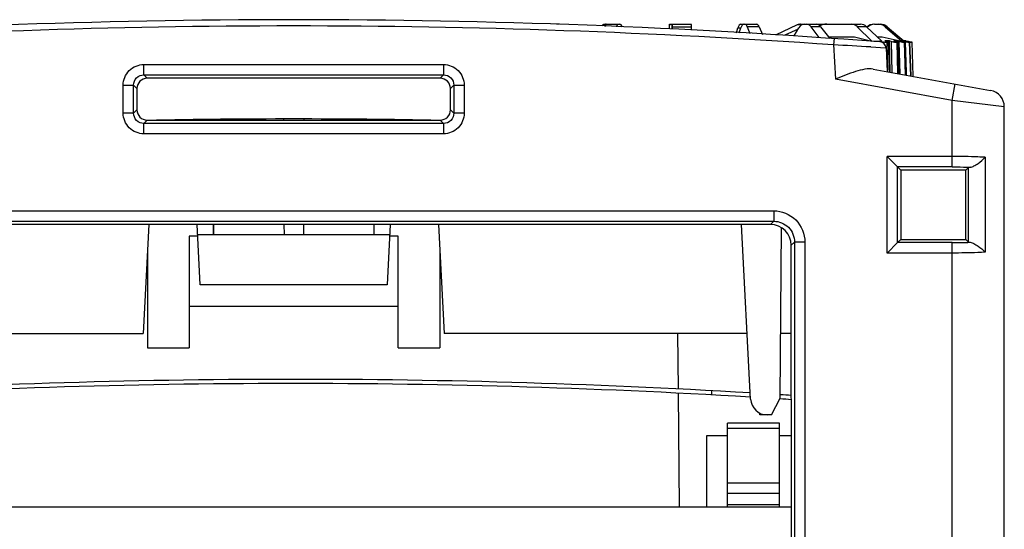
# Model space of a CAD drawing. Header units: millimetres. Extents: x 0 to 1105, y 0 to 772.
# Tile 20 of 50: x 175 to 222, y 412 to 436. Entities that reach past the tile are written whole.
import ezdxf

# ---------------------------------------------------------------- set-up
doc = ezdxf.new("R2010")
doc.units = ezdxf.units.MM
doc.header["$LTSCALE"] = 60.775
for name, color, linetype in [('03_ALL_AXES', 7, 'CONTINUOUS'), ('07_ALL_FEATURES', 7, 'CONTINUOUS'), ('7_ALL_FEATURES', 7, 'CONTINUOUS')]:
    doc.layers.add(name, color=color, linetype=linetype)

msp = doc.modelspace()

# ---------------------------------------------------------------- linework, layer by layer
at = {"layer": '03_ALL_AXES', "linetype": 'Continuous'}
for p, q in [((183.163, 422.269), (193.163, 422.269)), ((208.913, 412.669), (208.913, 416.669)), ((211.413, 416.669), (208.913, 416.669)), ((211.413, 412.669), (211.413, 416.669)), ((211.413, 416.417), (208.913, 416.417)), ((211.413, 413.8), (208.913, 413.8)), ((211.413, 413.303), (208.913, 413.303)), ((211.413, 412.769), (208.913, 412.769))]:
    msp.add_line(p, q, dxfattribs=at)
at = {"layer": '07_ALL_FEATURES', "linetype": 'Continuous'}
for p, q in [((200.859, 435.753), (200.741, 435.753)), ((203.009, 435.753), (203.773, 435.753)), ((206.133, 435.636), (206.128, 435.531)), ((206.14, 435.753), (207.186, 435.753)), ((206.263, 435.717), (206.253, 435.526)), ((206.282, 435.525), (206.285, 435.636)), ((206.285, 435.636), (207.193, 435.636)), ((207.2, 435.474), (207.193, 435.636)), ((209.348, 435.346), (209.419, 435.575)), ((209.419, 435.575), (209.551, 435.575)), ((209.473, 435.335), (209.551, 435.575)), ((209.553, 435.753), (210.317, 435.753)), ((209.863, 435.636), (209.99, 435.304)), ((210.433, 435.636), (209.863, 435.636)), ((210.433, 435.636), (210.598, 435.268)), ((212.256, 435.717), (211.212, 435.232)), ((212.296, 435.519), (211.666, 435.222)), ((212.109, 435.193), (212.327, 435.575)), ((212.46, 435.717), (212.256, 435.717)), ((212.418, 435.753), (215.288, 435.753)), ((212.906, 435.636), (213.295, 435.114)), ((213.368, 435.636), (212.906, 435.636)), ((213.368, 435.636), (213.816, 435.077)), ((215.121, 435.636), (215.824, 434.947)), ((215.569, 435.636), (215.121, 435.636)), ((215.569, 435.636), (216.296, 434.947)), ((215.957, 435.753), (216.239, 435.753)), ((216.455, 435.636), (217.258, 434.95)), ((216.556, 435.636), (216.455, 435.636)), ((216.556, 435.636), (217.369, 434.948)), ((213.755, 435.153), (214.988, 435.153)), ((214.017, 435.065), (213.996, 434.766)), ((214.988, 435.153), (215.824, 434.947)), ((215.919, 434.95), (215.989, 434.95)), ((215.989, 434.95), (216.057, 434.95)), ((216.057, 434.95), (216.186, 434.95)), ((216.078, 435.153), (216.318, 435.153)), ((216.186, 434.95), (216.195, 434.95)), ((216.212, 434.945), (216.194, 434.949)), ((216.264, 434.932), (216.212, 434.945)), ((216.318, 435.153), (217.181, 434.965)), ((216.441, 434.951), (216.524, 434.932)), ((216.625, 434.887), (216.542, 434.887)), ((216.542, 434.887), (216.573, 433.487)), ((216.675, 433.652), (216.625, 434.887)), ((216.702, 433.462), (216.646, 434.891)), ((216.702, 433.462), (216.665, 434.951)), ((216.748, 434.932), (216.665, 434.951)), ((216.748, 434.932), (216.786, 433.447)), ((216.865, 434.951), (216.951, 434.932)), ((217.006, 434.951), (217.034, 434.951)), ((217.081, 434.887), (217.015, 434.887)), ((217.015, 434.887), (217.053, 433.398)), ((217.036, 434.911), (217.034, 434.951)), ((217.12, 434.932), (217.034, 434.951)), ((217.14, 433.382), (217.081, 434.887)), ((217.152, 433.38), (217.093, 434.89)), ((217.12, 434.932), (217.121, 434.89)), ((217.121, 434.89), (217.165, 433.378)), ((217.178, 434.951), (217.266, 434.932)), ((217.181, 434.965), (217.244, 434.952)), ((217.244, 434.952), (217.244, 434.936)), ((217.258, 434.95), (217.258, 434.932)), ((217.258, 434.95), (217.297, 434.95)), ((217.297, 434.95), (217.297, 434.925)), ((217.338, 434.941), (217.297, 434.95)), ((217.453, 434.952), (217.335, 434.977)), ((217.378, 434.932), (217.338, 434.941)), ((217.375, 434.951), (217.397, 434.946)), ((217.422, 434.887), (217.375, 434.887)), ((217.375, 434.887), (217.42, 433.332)), ((217.378, 434.932), (217.379, 434.905)), ((217.397, 434.946), (217.465, 434.932)), ((217.482, 433.32), (217.422, 434.887)), ((217.483, 433.441), (217.428, 434.888)), ((217.43, 434.939), (217.429, 434.951)), ((217.452, 434.946), (217.429, 434.951)), ((217.519, 434.932), (217.452, 434.946)), ((217.455, 434.951), (217.453, 434.952)), ((217.455, 434.951), (217.477, 434.946)), ((217.477, 434.946), (217.522, 434.936)), ((217.519, 434.932), (217.519, 434.92)), ((217.522, 434.936), (217.545, 434.932)), ((217.578, 434.925), (217.545, 434.932)), ((217.645, 434.887), (217.617, 434.887)), ((217.617, 434.887), (217.668, 433.287)), ((217.645, 434.887), (217.647, 434.887)), ((217.705, 433.28), (217.645, 434.887)), ((217.707, 433.279), (217.647, 434.887)), ((217.748, 434.887), (217.74, 434.887)), ((217.74, 434.887), (217.794, 433.263)), ((217.806, 433.261), (217.748, 434.887)), ((217.748, 434.887), (217.748, 434.887)), ((217.806, 433.261), (217.748, 434.887)), ((213.995, 434.776), (214.082, 433.125)), ((215.774, 434.664), (216.476, 434.622)), ((216.476, 434.622), (216.507, 434.62)), ((216.507, 434.62), (216.566, 433.487)), ((181, 433.33), (181, 433.829)), ((181, 433.829), (195.326, 433.829)), ((195.326, 433.829), (195.326, 433.33)), ((215.892, 433.609), (221.506, 432.589)), ((216.682, 433.466), (216.675, 433.652)), ((217.488, 433.319), (217.483, 433.441)), ((181, 433.33), (181.16, 433.171)), ((181, 433.33), (195.326, 433.33)), ((195.166, 433.171), (181.16, 433.171)), ((195.326, 433.33), (195.166, 433.171)), ((219.663, 432.111), (214.082, 433.125)), ((180.004, 431.506), (180.004, 432.832)), ((180.004, 432.832), (180.502, 432.832)), ((180.502, 431.506), (180.502, 432.832)), ((180.502, 432.832), (180.661, 432.673)), ((180.661, 432.673), (180.661, 431.665)), ((195.824, 432.832), (195.665, 432.673)), ((195.665, 431.665), (195.665, 432.673)), ((195.824, 432.832), (195.824, 431.506)), ((195.824, 432.832), (196.322, 432.832)), ((196.322, 432.832), (196.322, 431.506)), ((219.663, 432.111), (219.806, 432.898)), ((219.663, 428.93), (219.663, 432.111)), ((222.163, 431.801), (219.663, 432.111)), ((180.502, 431.506), (180.661, 431.665)), ((195.824, 431.506), (195.665, 431.665)), ((222.163, 329.283), (222.163, 431.801)), ((180.502, 431.506), (180.004, 431.506)), ((181, 431.008), (181.159, 431.167)), ((181.159, 431.167), (195.167, 431.167)), ((187.674, 431.216), (187.674, 431.167)), ((188.652, 431.216), (188.652, 431.167)), ((195.326, 431.008), (195.167, 431.167)), ((196.322, 431.506), (195.824, 431.506)), ((181, 430.51), (181, 431.008)), ((195.326, 431.008), (181, 431.008)), ((195.326, 431.008), (195.326, 430.51)), ((195.326, 430.51), (181, 430.51)), ((216.554, 424.81), (216.554, 429.429)), ((219.663, 429.429), (216.554, 429.429)), ((217.052, 428.93), (216.554, 429.429)), ((221.25, 429.389), (221.25, 424.85)), ((217.052, 425.308), (217.052, 428.93)), ((217.052, 428.93), (217.209, 428.773)), ((219.663, 428.93), (217.052, 428.93)), ((217.209, 428.773), (217.207, 425.464)), ((220.317, 428.773), (217.209, 428.773)), ((220.434, 428.891), (220.317, 428.773)), ((220.319, 425.464), (220.317, 428.773)), ((220.434, 428.891), (220.434, 425.348)), ((165.198, 426.829), (211.128, 426.829)), ((211.128, 426.829), (211.128, 426.33)), ((165.198, 426.33), (211.128, 426.33)), ((210.972, 426.174), (165.354, 426.174)), ((181.235, 426.174), (180.962, 420.969)), ((183.692, 423.288), (183.541, 426.174)), ((184.326, 425.701), (184.328, 426.174)), ((184.329, 426.174), (184.326, 425.701)), ((187.697, 426.174), (187.7, 425.701)), ((187.698, 426.174), (187.7, 425.701)), ((188.628, 426.174), (188.626, 425.701)), ((188.629, 426.174), (188.626, 425.701)), ((191.997, 426.174), (192, 425.701)), ((191.998, 426.174), (192, 425.701)), ((192.785, 426.174), (192.634, 423.288)), ((195.091, 426.174), (195.364, 420.969)), ((210.023, 417.827), (209.586, 426.174)), ((211.128, 426.33), (210.972, 426.174)), ((211.437, 417.873), (211.508, 426.016)), ((183.163, 425.619), (183.163, 420.269)), ((183.566, 425.619), (183.163, 425.619)), ((183.566, 425.701), (192.76, 425.701)), ((193.163, 425.619), (192.76, 425.619)), ((193.163, 420.269), (193.163, 425.619)), ((217.052, 425.308), (217.207, 425.464)), ((217.207, 425.464), (220.319, 425.464)), ((220.434, 425.348), (220.319, 425.464)), ((212.124, 425.334), (211.969, 425.179)), ((211.99, 386.269), (211.969, 425.179)), ((212.124, 425.334), (212.124, 385.269)), ((212.622, 425.334), (212.124, 425.334)), ((212.622, 425.334), (212.622, 385.269)), ((217.052, 425.308), (216.554, 424.81)), ((219.663, 425.308), (217.052, 425.308)), ((219.663, 333.569), (219.663, 425.308)), ((181.163, 424.799), (181.163, 420.269)), ((195.163, 424.799), (195.163, 420.269)), ((219.663, 424.81), (216.554, 424.81)), ((192.634, 423.288), (183.692, 423.288)), ((168.463, 420.969), (180.962, 420.969)), ((209.859, 420.969), (195.364, 420.969)), ((206.571, 418.302), (206.548, 420.969)), ((211.971, 420.969), (211.464, 420.969)), ((181.163, 420.269), (183.163, 420.269)), ((193.163, 420.269), (195.163, 420.269)), ((206.62, 412.669), (206.573, 418.102)), ((211.023, 417.069), (211.437, 417.873)), ((210.463, 417.069), (210.462, 417.155)), ((211.023, 417.069), (210.463, 417.069)), ((207.92, 416.069), (207.92, 412.669)), ((208.913, 416.069), (207.92, 416.069)), ((211.974, 416.069), (211.413, 416.069))]:
    msp.add_line(p, q, dxfattribs=at)
for centre, radius, start, end in [((188.163, 65.969), 370, 85.64955, 94.35045), ((188.163, 65.969), 369.7, 85.9934, 94.0069), ((216.354, 438.404), 3.458, 267.3684, 269.0441), ((216.207, 434.604), 0.3, 2.9964, 85.6228), ((216.207, 434.604), 0.3, 30.551, 58.1011), ((216.553, 426.965), 7.987, 89.7324, 90.8028), ((216.553, 426.952), 8, 89.1977, 89.7323), ((216.95, 430.399), 4.552, 89.2911, 91.0634), ((216.407, 432.501), 2.491, 76.6417, 77.3625), ((216.528, 433.012), 1.966, 75.8268, 76.652), ((217.861, 438.227), 3.378, 257.3292, 257.8862), ((217.234, 432.944), 2.008, 89.722, 91.6014), ((217.312, 433.88), 1.069, 88.282, 90.829), ((217.31, 433.765), 1.184, 87.1503, 88.3456), ((217.402, 434.482), 0.47, 90.0003, 93.3115), ((218.598, 440.507), 5.707, 257.6609, 258.326), ((217.402, 434.479), 0.472, 86.6985, 89.9964), ((218.512, 440.085), 5.277, 258.3182, 259.0111), ((220.48, 448.683), 14.067, 257.8498, 258.1194), ((216.936, 431.394), 3.586, 77.2413, 77.509), ((187.467, -43.698), 479.199, 86.61339, 86.82641), ((221.363, 431.801), 0.8, 0, 79.6952), ((188.163, 65.969), 365.253, 88.90117, 91.09882), ((219.691, 445.619), 20.311, 269.9198, 272.3724), ((210.822, 417.869), 0.8, 183, 270)]:
    msp.add_arc(centre, radius, start, end, dxfattribs=at)
for centre, major_axis, ratio, start_param, end_param in [((202.993, 435.253), (0.019, 0.5), 0.348721, 0.012992, 0.651713), ((203.129, 435.253), (0.019, 0.5), 0.334467, 0.012393, 0.668759), ((203.057, 435.253), (0.019, 0.5), 0.348721, -0.194699, 0.012992), ((203.727, 435.253), (-0.019, 0.5), 0.334467, -0.012393, 0.685739), ((203.789, 435.253), (-0.019, 0.5), 0.334467, -0.768547, -0.012393), ((206.122, 435.253), (0.017, 0.5), 0.007584, 6.28345, 6.981582), ((206.115, 434.753), (0.035, 1), 0.007584, -0.679179, 0.000265), ((206.248, 435.253), (0.017, 0.5), 0.007584, 6.28345, 6.667423), ((206.269, 435.253), (0.017, 0.5), 0.007584, -0.697867, 0.000265), ((207.204, 435.253), (-0.017, 0.5), 0.007584, -0.698397, -0.000265), ((209.537, 435.253), (0.019, 0.5), 0.334467, 0.012393, 0.885058), ((209.674, 435.253), (0.019, 0.5), 0.348721, 0.012992, 0.885657), ((209.738, 435.253), (0.019, 0.5), 0.348721, -0.685139, 0.012992), ((210.333, 435.253), (-0.019, 0.5), 0.348721, -0.711124, -0.012992), ((212.409, 435.253), (0.034, 0.499), 0.861157, 0.059089, 0.443061), ((212.567, 435.253), (0.023, 0.5), 0.647797, 0.029686, 0.90235), ((212.687, 435.253), (0.023, 0.5), 0.647797, -0.668446, 0.029686), ((213.17, 435.253), (-0.023, 0.5), 0.647797, -0.727817, -0.029686), ((213.649, 434.753), (0.07, 0.998), 0.868742, 6.344363, 6.737186), ((214.835, 435.253), (0.035, 0.499), 0.868742, -0.636954, 0.061177), ((215.296, 435.253), (-0.035, 0.499), 0.868742, -0.759309, -0.061177), ((215.924, 435.253), (0.092, 0.492), 0.982303, 0.181035, 0.936677), ((215.954, 435.253), (0.099, 0.49), 0.984944, 6.479429, 7.274747), ((216.136, 435.253), (0.099, 0.49), 0.984944, -0.501888, 0.196244), ((216.242, 435.253), (-0.099, 0.49), 0.984944, -0.894376, -0.196244), ((181.163, 432.669), (0.369, -0.342), 0.992943, 2.322245, 3.885445), ((195.163, 432.669), (0.369, 0.342), 0.992943, -0.743852, 0.819348), ((181.163, 431.669), (0.345, 0.368), 0.991885, -3.956028, -2.392828), ((195.163, 431.669), (-0.345, 0.368), 0.991885, -3.890357, -2.327157), ((220.933, 428.887), (0.5, 0), 0.087489, 2.499478, 3.054326), ((210.965, 425.171), (0.738, 0.685), 0.992943, -0.743852, 0.819348), ((220.933, 425.351), (0.5, 0), 0.087489, -3.054326, -2.49941)]:
    msp.add_ellipse(centre, major_axis=major_axis, ratio=ratio, start_param=start_param, end_param=end_param, dxfattribs=at)
for points, knots in [([(216.264, 434.932), (216.306, 434.922), (216.385, 434.905), (216.466, 434.893), (216.504, 434.889)], [0, 0, 0, 0, 0.520862, 1, 1, 1, 1]), ([(216.504, 434.889), (216.508, 434.889), (216.521, 434.888), (216.533, 434.887), (216.542, 434.887)], [0, 0, 0, 0, 0.290955, 1, 1, 1, 1]), ([(216.601, 434.911), (216.596, 434.913), (216.57, 434.921), (216.544, 434.927), (216.524, 434.932)], [0, 0, 0, 0, 0.21576, 1, 1, 1, 1]), ([(216.646, 434.891), (216.646, 434.893), (216.641, 434.896), (216.633, 434.9), (216.618, 434.906), (216.608, 434.909), (216.601, 434.911)], [0, 0, 0, 0, 0.096561, 0.295808, 0.599483, 1, 1, 1, 1]), ([(216.625, 434.887), (216.631, 434.887), (216.636, 434.887), (216.646, 434.889), (216.646, 434.891)], [0, 0, 0, 0, 0.717585, 1, 1, 1, 1]), ([(216.748, 434.932), (216.799, 434.92), (216.874, 434.905), (216.963, 434.891), (217.001, 434.887), (217.015, 434.887)], [0, 0, 0, 0, 0.587179, 0.837268, 1, 1, 1, 1]), ([(217.055, 434.905), (217.052, 434.906), (217.037, 434.911), (217.021, 434.915), (217.009, 434.918)], [0, 0, 0, 0, 0.220134, 1, 1, 1, 1]), ([(217.093, 434.89), (217.093, 434.891), (217.089, 434.893), (217.082, 434.897), (217.07, 434.901), (217.061, 434.904), (217.055, 434.905)], [0, 0, 0, 0, 0.090352, 0.287466, 0.593254, 1, 1, 1, 1]), ([(217.081, 434.887), (217.084, 434.887), (217.087, 434.887), (217.093, 434.888), (217.093, 434.89)], [0, 0, 0, 0, 0.717553, 1, 1, 1, 1]), ([(217.152, 434.925), (217.198, 434.915), (217.262, 434.902), (217.336, 434.891), (217.364, 434.887), (217.375, 434.887)], [0, 0, 0, 0, 0.62292, 0.8597, 1, 1, 1, 1]), ([(217.354, 434.911), (217.347, 434.913), (217.318, 434.92), (217.289, 434.927), (217.266, 434.932)], [0, 0, 0, 0, 0.227842, 1, 1, 1, 1]), ([(217.397, 434.9), (217.394, 434.901), (217.379, 434.905), (217.365, 434.909), (217.354, 434.911)], [0, 0, 0, 0, 0.216422, 1, 1, 1, 1]), ([(217.428, 434.888), (217.428, 434.889), (217.424, 434.891), (217.419, 434.893), (217.409, 434.896), (217.401, 434.899), (217.397, 434.9)], [0, 0, 0, 0, 0.082507, 0.277718, 0.585517, 1, 1, 1, 1]), ([(217.422, 434.887), (217.423, 434.887), (217.424, 434.887), (217.428, 434.887), (217.428, 434.888)], [0, 0, 0, 0, 0.42357, 1, 1, 1, 1]), ([(217.604, 434.9), (217.595, 434.902), (217.548, 434.913), (217.502, 434.924), (217.465, 434.932)], [0, 0, 0, 0, 0.204964, 1, 1, 1, 1]), ([(217.506, 434.905), (217.53, 434.901), (217.563, 434.894), (217.6, 434.889), (217.613, 434.887), (217.617, 434.887)], [0, 0, 0, 0, 0.664476, 0.881041, 1, 1, 1, 1]), ([(217.712, 434.895), (217.703, 434.897), (217.658, 434.907), (217.614, 434.917), (217.578, 434.925)], [0, 0, 0, 0, 0.198878, 1, 1, 1, 1]), ([(217.584, 434.918), (217.599, 434.915), (217.646, 434.905), (217.694, 434.895), (217.726, 434.889)], [0, 0, 0, 0, 0.319548, 1, 1, 1, 1]), ([(217.647, 434.887), (217.647, 434.888), (217.641, 434.889), (217.635, 434.892), (217.62, 434.896), (217.61, 434.899), (217.604, 434.9)], [0, 0, 0, 0, 0.072081, 0.267128, 0.579618, 1, 1, 1, 1]), ([(217.726, 434.889), (217.728, 434.889), (217.732, 434.888), (217.737, 434.887), (217.74, 434.887)], [0, 0, 0, 0, 0.389007, 1, 1, 1, 1]), ([(180.004, 432.832), (180.004, 433.087), (180.215, 433.617), (180.746, 433.828), (181, 433.829)], [0, 0, 0, 0, 0.500002, 1, 1, 1, 1]), ([(195.326, 433.829), (195.58, 433.829), (196.111, 433.617), (196.322, 433.087), (196.322, 432.832)], [0, 0, 0, 0, 0.500002, 1, 1, 1, 1]), ([(215.892, 433.609), (215.762, 433.633), (215.469, 433.611), (214.862, 433.444), (214.4, 433.254), (214.082, 433.125)], [0, 0, 0, 0, 0.210018, 0.454784, 1, 1, 1, 1]), ([(180.502, 432.832), (180.501, 432.96), (180.605, 433.227), (180.872, 433.331), (181, 433.33)], [0, 0, 0, 0, 0.500002, 1, 1, 1, 1]), ([(195.326, 433.33), (195.454, 433.331), (195.721, 433.227), (195.825, 432.96), (195.824, 432.832)], [0, 0, 0, 0, 0.500002, 1, 1, 1, 1]), ([(181, 430.51), (180.746, 430.51), (180.215, 430.722), (180.004, 431.252), (180.004, 431.506)], [0, 0, 0, 0, 0.500002, 1, 1, 1, 1]), ([(181, 431.008), (180.872, 431.007), (180.605, 431.111), (180.501, 431.379), (180.502, 431.506)], [0, 0, 0, 0, 0.500002, 1, 1, 1, 1]), ([(195.824, 431.506), (195.825, 431.379), (195.721, 431.111), (195.454, 431.007), (195.326, 431.008)], [0, 0, 0, 0, 0.500002, 1, 1, 1, 1]), ([(196.322, 431.506), (196.322, 431.252), (196.111, 430.721), (195.58, 430.51), (195.326, 430.51)], [0, 0, 0, 0, 0.500002, 1, 1, 1, 1]), ([(221.25, 429.389), (221.132, 429.396), (220.604, 429.42), (220.074, 429.429), (219.663, 429.429)], [0, 0, 0, 0, 0.223011, 1, 1, 1, 1]), ([(220.532, 428.913), (220.594, 428.92), (220.724, 428.978), (220.97, 429.128), (221.148, 429.277), (221.25, 429.389)], [0, 0, 0, 0, 0.213123, 0.478033, 1, 1, 1, 1]), ([(219.663, 428.93), (219.738, 428.93), (220.028, 428.929), (220.317, 428.922), (220.532, 428.913)], [0, 0, 0, 0, 0.258061, 1, 1, 1, 1]), ([(211.128, 426.829), (211.509, 426.828), (212.305, 426.511), (212.622, 425.716), (212.622, 425.334)], [0, 0, 0, 0, 0.500004, 1, 1, 1, 1]), ([(211.128, 426.33), (211.383, 426.331), (211.915, 426.121), (212.125, 425.589), (212.124, 425.334)], [0, 0, 0, 0, 0.500003, 1, 1, 1, 1]), ([(220.532, 425.325), (220.594, 425.318), (220.724, 425.26), (220.97, 425.11), (221.148, 424.962), (221.25, 424.85)], [0, 0, 0, 0, 0.213129, 0.478038, 1, 1, 1, 1]), ([(221.25, 424.85), (221.132, 424.843), (220.604, 424.818), (220.074, 424.81), (219.663, 424.81)], [0, 0, 0, 0, 0.222995, 1, 1, 1, 1])]:
    msp.add_open_spline(points, degree=3, knots=knots, dxfattribs=at)
at = {"layer": '7_ALL_FEATURES', "linetype": 'Continuous'}
for p, q in [((208.163, 418.025), (208.163, 418.225)), ((163.783, 412.669), (211.975, 412.669))]:
    msp.add_line(p, q, dxfattribs=at)
for radius, start, end in [(367.8, 86.59499, 93.71167), (367.6, 86.59149, 93.71371), (367.8, 86.28835, 86.37046), (367.6, 86.28631, 86.37044)]:
    msp.add_arc((188.163, 50.969), radius, start, end, dxfattribs=at)

doc.saveas('drawing.dxf')
